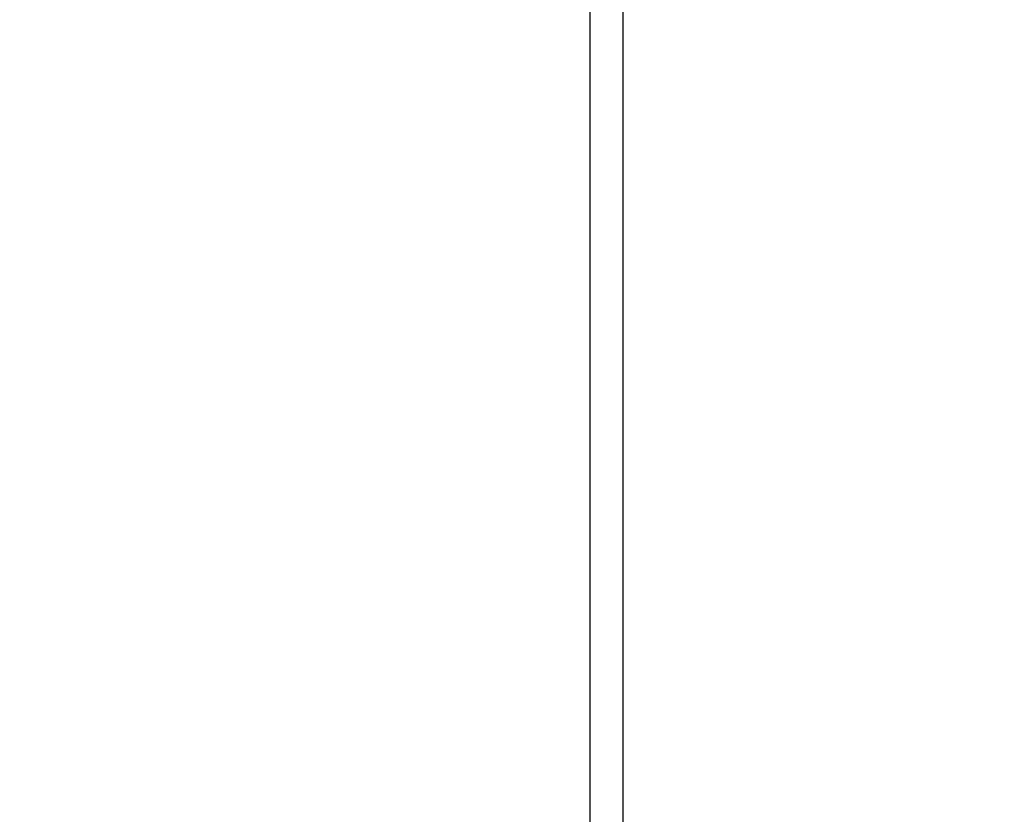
# Model space of a CAD drawing. Header units: inches. Extents: x 0.2 to 10.8, y 0.2 to 8.2.
# Tile 4 of 112: x 2.811 to 2.991, y 1.851 to 1.996. Entities that reach past the tile are written whole.
import ezdxf

# ---------------------------------------------------------------- set-up
doc = ezdxf.new("R2010")
doc.units = ezdxf.units.IN
doc.header["$MEASUREMENT"] = 0
doc.layers.add('DIMENSIONS', color=140, linetype='Continuous')
doc.styles.add('SLDTEXTSTYLE0', font='TXT', dxfattribs={"width": 0.7})
doc.dimstyles.new('SLDDIMSTYLE1', dxfattribs={"dimtxt": 0.084961, "dimasz": 0.13, "dimexe": 0, "dimexo": 0.0625, "dimgap": 0.02124, "dimtad": 0, "dimtih": 1, "dimtoh": 1, "dimlfac": 12, "dimrnd": 1e-09, "dimzin": 12, "dimdsep": 46, "dimtxsty": 'SLDTEXTSTYLE0', "dimsah": 1, "dimcen": 0.09, "dimadec": 0, "dimazin": 3, "dimtfac": 1, "dimtmove": 0, "dimatfit": 0, "dimfxl": 0, "dimfrac": 2, "dimtolj": 1, "dimtzin": 12, "dimarcsym": 0})

# ---------------------------------------------------------------- blocks, each defined once
blk = doc.blocks.new('_D_15')
at = {"layer": 'DIMENSIONS'}
for p, q in [((2.72112, 2.16481), (2.72112, 2.41481)), ((2.89342, 2.16481), (2.59612, 2.16481)), ((2.9409, 2.00475), (2.59612, 2.00475)), ((2.72112, 1.7913), (2.72112, 2.00475)), ((2.17886, 1.7913), (2.15033, 1.7913)), ((2.15033, 1.7913), (2.15033, 1.65627)), ((2.43133, 1.7913), (2.45986, 1.7913)), ((2.45986, 1.7913), (2.45986, 1.65627)), ((2.58453, 1.7913), (2.72112, 1.7913)), ((2.15033, 1.65627), (2.17886, 1.65627)), ((2.45986, 1.65627), (2.43133, 1.65627))]:
    blk.add_line(p, q, dxfattribs=at)
for points in [[(2.72112, 2.16481), (2.74112, 2.29481), (2.70112, 2.29481)], [(2.72112, 2.00475), (2.70112, 1.87475), (2.74112, 1.87475)]]:
    blk.add_solid(points, dxfattribs=at)
at = {"layer": 'DIMENSIONS', "char_height": 0.083333, "attachment_point": 1, "style": 'SLDTEXTSTYLE0'}
for s, insert in [('1.92', (2.17886, 1.91774)), ('48.8', (2.17886, 1.76369))]:
    blk.add_mtext(s, dxfattribs=dict(at, insert=insert))

msp = doc.modelspace()

# ---------------------------------------------------------------- linework, layer by layer
at = {"color": 7, "linetype": 'Continuous', "lineweight": 25}
for p, q in [((2.9153413, 1.5071407), (2.9153413, 2.1367314)), ((2.9213413, 1.5041407), (2.9213413, 2.1367347))]:
    msp.add_line(p, q, dxfattribs=at)

# ---------------------------------------------------------------- dimensions: what is measured, and where the dimension line sits
at = {"layer": 'DIMENSIONS'}
dim = msp.add_linear_dim(base=(2.7211248, 2.1648073), p1=(2.9908951, 2.0047522), p2=(2.9434172, 2.1648073), angle=90, dimstyle='SLDDIMSTYLE1', dxfattribs=at)
dim.commit()
dim.dimension.update_dxf_attribs({"geometry": '_D_15', "text_midpoint": (2.7211248, 1.7912991), "dimtype": 160})

doc.saveas('drawing.dxf')
